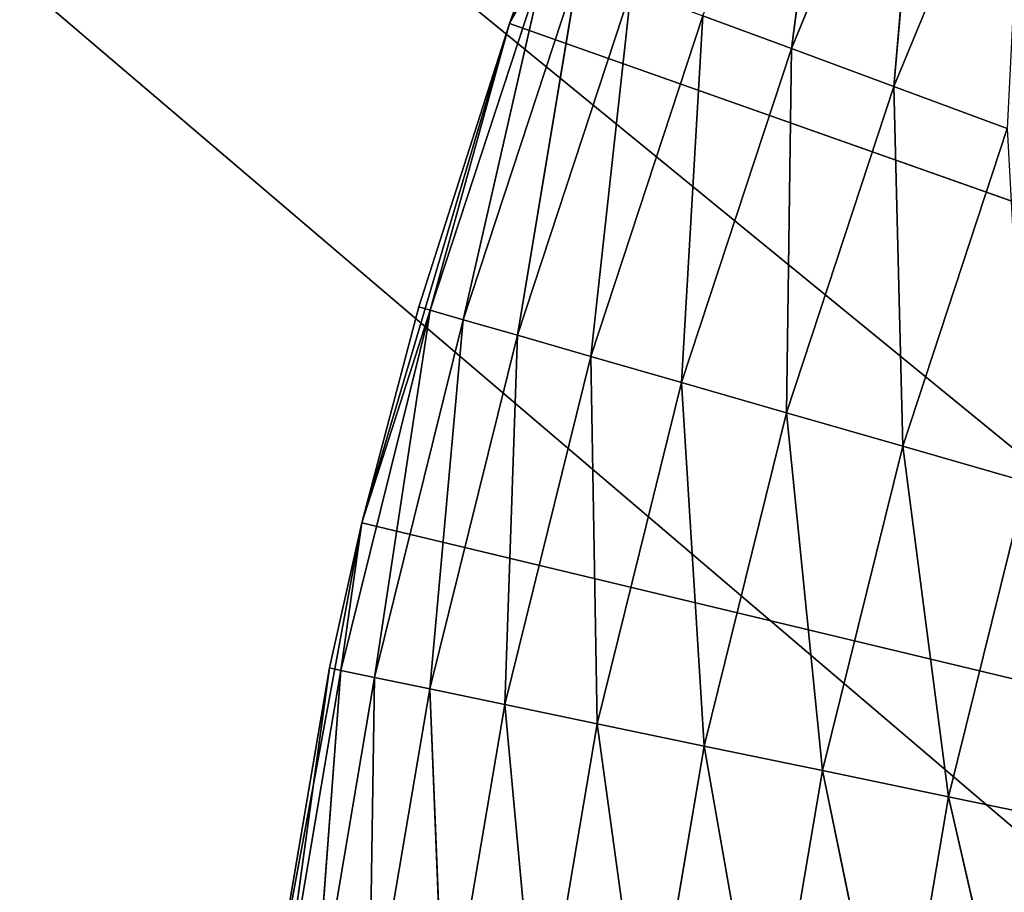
# Model space of a CAD drawing. Extents: x 0.1 to 25.1, y 0 to 8.
# Tile 47 of 256: x 1.453 to 1.582, y 2.279 to 2.393. Entities that reach past the tile are written whole.
import ezdxf

# ---------------------------------------------------------------- set-up
doc = ezdxf.new("R2010")
doc.units = 0
doc.header["$LTSCALE"] = 2.54
doc.layers.get('0').update_dxf_attribs({"color": 13, "linetype": 'CONTINUOUS'})

# ---------------------------------------------------------------- blocks, each defined once
blk = doc.blocks.new('P__KA__AZIENKOWA_DOCIA_25C')
at = {"color": 0}
for p, q in [((1.78558, 2.11488, 29.5), (0.13026, 3.52566, 29.5)), ((1.78558, 2.11488, 29.5), (0.13026, 3.52566, 29.5)), ((1.78027, 2.17566, 29.5), (0.13026, 3.52566, 29.5)), ((1.78027, 2.17566, 29.5), (0.13026, 3.52566, 29.5)), ((1.78027, 2.17566, 29.35), (0.13026, 3.52566, 29.35)), ((1.78027, 2.17566, 29.35), (0.13026, 3.52566, 29.35)), ((1.51746, 2.39239, 29.35), (1.54347, 2.45526, 29.35)), ((1.51746, 2.39239, 29.35), (1.54347, 2.45526, 29.35)), ((1.55427, 2.38912, 28.87339), (1.56063, 2.4367, 28.88572)), ((1.55427, 2.38912, 28.87339), (1.56063, 2.4367, 28.88572)), ((1.55427, 2.38912, 28.87339), (1.57183, 2.43156, 28.87339)), ((1.55427, 2.38912, 28.87339), (1.57183, 2.43156, 28.87339)), ((1.56766, 2.38416, 28.8634), (1.57183, 2.43156, 28.87339)), ((1.56766, 2.38416, 28.8634), (1.57183, 2.43156, 28.87339)), ((1.56766, 2.38416, 28.8634), (1.58481, 2.42562, 28.8634)), ((1.56766, 2.38416, 28.8634), (1.58481, 2.42562, 28.8634)), ((1.5222, 2.401, 28.93264), (1.50706, 2.35493, 28.93264)), ((1.5222, 2.401, 28.93264), (1.50706, 2.35493, 28.93264)), ((1.5222, 2.401, 28.93264), (1.51139, 2.35368, 28.9158)), ((1.5222, 2.401, 28.93264), (1.51139, 2.35368, 28.9158)), ((1.51746, 2.39239, 29.35), (1.52077, 2.40153, 28.95)), ((1.52077, 2.40153, 28.95), (1.51746, 2.39239, 28.95)), ((1.51746, 2.39239, 29.35), (1.52077, 2.40153, 28.95)), ((1.52077, 2.40153, 28.95), (1.51746, 2.39239, 28.95)), ((1.5222, 2.401, 28.93264), (1.51746, 2.39239, 28.95)), ((1.5222, 2.401, 28.93264), (1.51746, 2.39239, 28.95)), ((1.52643, 2.39943, 28.9158), (1.51139, 2.35368, 28.9158)), ((1.52643, 2.39943, 28.9158), (1.51139, 2.35368, 28.9158)), ((1.52643, 2.39943, 28.9158), (1.51847, 2.35165, 28.9)), ((1.52643, 2.39943, 28.9158), (1.51847, 2.35165, 28.9)), ((1.53334, 2.39687, 28.9), (1.51847, 2.35165, 28.9)), ((1.53334, 2.39687, 28.9), (1.51847, 2.35165, 28.9)), ((1.53334, 2.39687, 28.9), (1.52808, 2.34888, 28.88572)), ((1.53334, 2.39687, 28.9), (1.52808, 2.34888, 28.88572)), ((1.54271, 2.3934, 28.88572), (1.52808, 2.34888, 28.88572)), ((1.54271, 2.3934, 28.88572), (1.52808, 2.34888, 28.88572)), ((1.54271, 2.3934, 28.88572), (1.53993, 2.34548, 28.87339)), ((1.54271, 2.3934, 28.88572), (1.53993, 2.34548, 28.87339)), ((1.55427, 2.38912, 28.87339), (1.54271, 2.3934, 28.88572)), ((1.55427, 2.38912, 28.87339), (1.54271, 2.3934, 28.88572)), ((1.49816, 2.32715, 29.35), (1.51746, 2.39239, 29.35)), ((1.49816, 2.32715, 29.35), (1.51746, 2.39239, 29.35)), ((1.51746, 2.39239, 29.35), (1.5056, 2.35535, 28.95)), ((1.51746, 2.39239, 29.35), (1.5056, 2.35535, 28.95)), ((1.51746, 2.39239, 28.95), (1.5056, 2.35535, 28.95)), ((1.51746, 2.39239, 28.95), (1.5056, 2.35535, 28.95)), ((1.51746, 2.39239, 28.95), (1.50706, 2.35493, 28.93264)), ((1.51746, 2.39239, 28.95), (1.50706, 2.35493, 28.93264)), ((1.51746, 2.39239, 29.35), (1.51746, 2.39239, 28.95)), ((1.51746, 2.39239, 29.35), (1.51746, 2.39239, 28.95)), ((1.51746, 2.39239, 29.35), (2.13026, 2.17566, 29.35)), ((1.51746, 2.39239, 29.35), (2.13026, 2.17566, 29.35)), ((1.55427, 2.38912, 28.87339), (1.53993, 2.34548, 28.87339)), ((1.55427, 2.38912, 28.87339), (1.53993, 2.34548, 28.87339)), ((1.55427, 2.38912, 28.87339), (1.55365, 2.34153, 28.8634)), ((1.55427, 2.38912, 28.87339), (1.55365, 2.34153, 28.8634)), ((1.56766, 2.38416, 28.8634), (1.55427, 2.38912, 28.87339)), ((1.56766, 2.38416, 28.8634), (1.55427, 2.38912, 28.87339)), ((1.56766, 2.38416, 28.8634), (1.55365, 2.34153, 28.8634)), ((1.56766, 2.38416, 28.8634), (1.55365, 2.34153, 28.8634)), ((1.58247, 2.37867, 28.85603), (1.56766, 2.38416, 28.8634)), ((1.56766, 2.38416, 28.8634), (1.56883, 2.33716, 28.85603)), ((1.56766, 2.38416, 28.8634), (1.56883, 2.33716, 28.85603)), ((1.58247, 2.37867, 28.85603), (1.56766, 2.38416, 28.8634)), ((1.58247, 2.37867, 28.85603), (1.56883, 2.33716, 28.85603)), ((1.58247, 2.37867, 28.85603), (1.56883, 2.33716, 28.85603)), ((1.50706, 2.35493, 28.93264), (1.4954, 2.30786, 28.93264)), ((1.50706, 2.35493, 28.93264), (1.4954, 2.30786, 28.93264)), ((1.49816, 2.32715, 29.35), (1.5056, 2.35535, 28.95)), ((1.5056, 2.35535, 28.95), (1.49816, 2.32715, 28.95)), ((1.49816, 2.32715, 29.35), (1.5056, 2.35535, 28.95)), ((1.5056, 2.35535, 28.95), (1.49816, 2.32715, 28.95)), ((1.50706, 2.35493, 28.93264), (1.49816, 2.32715, 28.95)), ((1.50706, 2.35493, 28.93264), (1.49816, 2.32715, 28.95)), ((1.50706, 2.35493, 28.93264), (1.49982, 2.30694, 28.9158)), ((1.50706, 2.35493, 28.93264), (1.49982, 2.30694, 28.9158)), ((1.5056, 2.35535, 28.95), (1.50706, 2.35493, 28.93264)), ((1.5056, 2.35535, 28.95), (1.50706, 2.35493, 28.93264)), ((1.51139, 2.35368, 28.9158), (1.50706, 2.35493, 28.93264)), ((1.51139, 2.35368, 28.9158), (1.50706, 2.35493, 28.93264)), ((1.51139, 2.35368, 28.9158), (1.49982, 2.30694, 28.9158)), ((1.51139, 2.35368, 28.9158), (1.49982, 2.30694, 28.9158)), ((1.51139, 2.35368, 28.9158), (1.50703, 2.30544, 28.9)), ((1.51139, 2.35368, 28.9158), (1.50703, 2.30544, 28.9)), ((1.51847, 2.35165, 28.9), (1.51139, 2.35368, 28.9158)), ((1.51847, 2.35165, 28.9), (1.51139, 2.35368, 28.9158)), ((1.51847, 2.35165, 28.9), (1.50703, 2.30544, 28.9)), ((1.51847, 2.35165, 28.9), (1.50703, 2.30544, 28.9)), ((1.51847, 2.35165, 28.9), (1.51682, 2.3034, 28.88572)), ((1.51847, 2.35165, 28.9), (1.51682, 2.3034, 28.88572)), ((1.52808, 2.34888, 28.88572), (1.51847, 2.35165, 28.9)), ((1.52808, 2.34888, 28.88572), (1.51847, 2.35165, 28.9)), ((1.52808, 2.34888, 28.88572), (1.51682, 2.3034, 28.88572)), ((1.52808, 2.34888, 28.88572), (1.51682, 2.3034, 28.88572)), ((1.53993, 2.34548, 28.87339), (1.52808, 2.34888, 28.88572)), ((1.52808, 2.34888, 28.88572), (1.52889, 2.30089, 28.87339)), ((1.52808, 2.34888, 28.88572), (1.52889, 2.30089, 28.87339)), ((1.53993, 2.34548, 28.87339), (1.52808, 2.34888, 28.88572)), ((1.53993, 2.34548, 28.87339), (1.52889, 2.30089, 28.87339)), ((1.53993, 2.34548, 28.87339), (1.52889, 2.30089, 28.87339)), ((1.55365, 2.34153, 28.8634), (1.53993, 2.34548, 28.87339)), ((1.53993, 2.34548, 28.87339), (1.54287, 2.29797, 28.8634)), ((1.53993, 2.34548, 28.87339), (1.54287, 2.29797, 28.8634)), ((1.55365, 2.34153, 28.8634), (1.53993, 2.34548, 28.87339)), ((1.55365, 2.34153, 28.8634), (1.54287, 2.29797, 28.8634)), ((1.55365, 2.34153, 28.8634), (1.54287, 2.29797, 28.8634)), ((1.56883, 2.33716, 28.85603), (1.55365, 2.34153, 28.8634)), ((1.55365, 2.34153, 28.8634), (1.55833, 2.29475, 28.85603)), ((1.55365, 2.34153, 28.8634), (1.55833, 2.29475, 28.85603)), ((1.56883, 2.33716, 28.85603), (1.55365, 2.34153, 28.8634)), ((1.56883, 2.33716, 28.85603), (1.55833, 2.29475, 28.85603)), ((1.56883, 2.33716, 28.85603), (1.55833, 2.29475, 28.85603)), ((1.58501, 2.33251, 28.85152), (1.56883, 2.33716, 28.85603)), ((1.56883, 2.33716, 28.85603), (1.57481, 2.29132, 28.85152)), ((1.56883, 2.33716, 28.85603), (1.57481, 2.29132, 28.85152)), ((1.58501, 2.33251, 28.85152), (1.56883, 2.33716, 28.85603)), ((1.58501, 2.33251, 28.85152), (1.57481, 2.29132, 28.85152)), ((1.58501, 2.33251, 28.85152), (1.57481, 2.29132, 28.85152)), ((1.48579, 2.26024, 29.35), (1.49816, 2.32715, 29.35)), ((1.48579, 2.26024, 29.35), (1.49816, 2.32715, 29.35)), ((1.49816, 2.32715, 29.35), (1.49392, 2.30817, 28.95)), ((1.49816, 2.32715, 29.35), (1.49392, 2.30817, 28.95)), ((1.49816, 2.32715, 28.95), (1.49392, 2.30817, 28.95)), ((1.49816, 2.32715, 28.95), (1.49392, 2.30817, 28.95)), ((1.49816, 2.32715, 28.95), (1.4954, 2.30786, 28.93264)), ((1.49816, 2.32715, 28.95), (1.4954, 2.30786, 28.93264)), ((1.49816, 2.32715, 29.35), (1.49816, 2.32715, 28.95)), ((1.49816, 2.32715, 29.35), (1.49816, 2.32715, 28.95)), ((1.49816, 2.32715, 29.35), (2.13026, 2.17566, 29.35)), ((1.49816, 2.32715, 29.35), (2.13026, 2.17566, 29.35)), ((1.48579, 2.26024, 29.35), (1.49392, 2.30817, 28.95)), ((1.49392, 2.30817, 28.95), (1.48579, 2.26024, 28.95)), ((1.48579, 2.26024, 29.35), (1.49392, 2.30817, 28.95)), ((1.49392, 2.30817, 28.95), (1.48579, 2.26024, 28.95)), ((1.4873, 2.26004, 28.93264), (1.49392, 2.30817, 28.95)), ((1.4873, 2.26004, 28.93264), (1.49392, 2.30817, 28.95)), ((1.4954, 2.30786, 28.93264), (1.49392, 2.30817, 28.95)), ((1.4954, 2.30786, 28.93264), (1.49392, 2.30817, 28.95)), ((1.4873, 2.26004, 28.93264), (1.4954, 2.30786, 28.93264)), ((1.4873, 2.26004, 28.93264), (1.4954, 2.30786, 28.93264)), ((1.49177, 2.25946, 28.9158), (1.4954, 2.30786, 28.93264)), ((1.49177, 2.25946, 28.9158), (1.4954, 2.30786, 28.93264)), ((1.49177, 2.25946, 28.9158), (1.49982, 2.30694, 28.9158)), ((1.49177, 2.25946, 28.9158), (1.49982, 2.30694, 28.9158)), ((1.49982, 2.30694, 28.9158), (1.4954, 2.30786, 28.93264)), ((1.49982, 2.30694, 28.9158), (1.4954, 2.30786, 28.93264)), ((1.49908, 2.2585, 28.9), (1.49982, 2.30694, 28.9158)), ((1.49908, 2.2585, 28.9), (1.49982, 2.30694, 28.9158)), ((1.50703, 2.30544, 28.9), (1.49982, 2.30694, 28.9158)), ((1.50703, 2.30544, 28.9), (1.49982, 2.30694, 28.9158)), ((1.49908, 2.2585, 28.9), (1.50703, 2.30544, 28.9)), ((1.49908, 2.2585, 28.9), (1.50703, 2.30544, 28.9)), ((1.51682, 2.3034, 28.88572), (1.50703, 2.30544, 28.9)), ((1.50899, 2.2572, 28.88572), (1.50703, 2.30544, 28.9)), ((1.51682, 2.3034, 28.88572), (1.50703, 2.30544, 28.9)), ((1.50899, 2.2572, 28.88572), (1.50703, 2.30544, 28.9)), ((1.50899, 2.2572, 28.88572), (1.51682, 2.3034, 28.88572)), ((1.50899, 2.2572, 28.88572), (1.51682, 2.3034, 28.88572)), ((1.52889, 2.30089, 28.87339), (1.51682, 2.3034, 28.88572)), ((1.52121, 2.25559, 28.87339), (1.51682, 2.3034, 28.88572)), ((1.52889, 2.30089, 28.87339), (1.51682, 2.3034, 28.88572)), ((1.52121, 2.25559, 28.87339), (1.51682, 2.3034, 28.88572)), ((1.52121, 2.25559, 28.87339), (1.52889, 2.30089, 28.87339)), ((1.52121, 2.25559, 28.87339), (1.52889, 2.30089, 28.87339)), ((1.54287, 2.29797, 28.8634), (1.52889, 2.30089, 28.87339)), ((1.53537, 2.25374, 28.8634), (1.52889, 2.30089, 28.87339)), ((1.54287, 2.29797, 28.8634), (1.52889, 2.30089, 28.87339)), ((1.53537, 2.25374, 28.8634), (1.52889, 2.30089, 28.87339)), ((1.53537, 2.25374, 28.8634), (1.54287, 2.29797, 28.8634)), ((1.53537, 2.25374, 28.8634), (1.54287, 2.29797, 28.8634)), ((1.55833, 2.29475, 28.85603), (1.54287, 2.29797, 28.8634)), ((1.55103, 2.25168, 28.85603), (1.54287, 2.29797, 28.8634)), ((1.55833, 2.29475, 28.85603), (1.54287, 2.29797, 28.8634)), ((1.55103, 2.25168, 28.85603), (1.54287, 2.29797, 28.8634)), ((1.55103, 2.25168, 28.85603), (1.55833, 2.29475, 28.85603)), ((1.55103, 2.25168, 28.85603), (1.55833, 2.29475, 28.85603)), ((1.57481, 2.29132, 28.85152), (1.55833, 2.29475, 28.85603)), ((1.56772, 2.24949, 28.85152), (1.55833, 2.29475, 28.85603)), ((1.57481, 2.29132, 28.85152), (1.55833, 2.29475, 28.85603)), ((1.56772, 2.24949, 28.85152), (1.55833, 2.29475, 28.85603)), ((1.56772, 2.24949, 28.85152), (1.57481, 2.29132, 28.85152)), ((1.56772, 2.24949, 28.85152), (1.57481, 2.29132, 28.85152)), ((1.59182, 2.28778, 28.85), (1.57481, 2.29132, 28.85152)), ((1.58494, 2.24723, 28.85), (1.57481, 2.29132, 28.85152)), ((1.59182, 2.28778, 28.85), (1.57481, 2.29132, 28.85152)), ((1.58494, 2.24723, 28.85), (1.57481, 2.29132, 28.85152))]:
    blk.add_line(p, q, dxfattribs=at)
mesh = blk.add_polyface(dxfattribs=at)
corners = [(25.13026, 0.32566, 20.5), (0.13026, 0.32566, 20.5), (0.63026, 8.02566, 20.5)]
mesh.append_faces([[corners[k] for k in face] for face in [(0, 1, 2)]], dxfattribs={"color": 0})
mesh = blk.add_polyface(dxfattribs=at)
corners = [(24.63026, 8.02566, 20.65), (0.63026, 8.02566, 20.65), (0.13026, 0.32566, 20.65)]
mesh.append_faces([[corners[k] for k in face] for face in [(0, 1, 2)]], dxfattribs={"color": 0})
mesh = blk.add_polyface(dxfattribs=at)
corners = [(25.13026, 0.32566, 20.65), (24.63026, 8.02566, 20.65), (0.13026, 0.32566, 20.65)]
mesh.append_faces([[corners[k] for k in face] for face in [(0, 1, 2)]], dxfattribs={"color": 0})
mesh = blk.add_polyface(dxfattribs=at)
corners = [(25.13026, 0.32566, 20.5), (0.63026, 8.02566, 20.5), (24.63026, 8.02566, 20.5)]
mesh.append_faces([[corners[k] for k in face] for face in [(0, 1, 2)]], dxfattribs={"color": 0})
mesh = blk.add_polyface(dxfattribs=at)
corners = [(22.86215, 2.40063, 29.5), (0.63026, 4.02566, 29.5), (22.82716, 2.35066, 29.5)]
mesh.append_faces([[corners[k] for k in face] for face in [(0, 1, 2)]], dxfattribs={"color": 0})
mesh = blk.add_polyface(dxfattribs=at)
corners = [(22.82716, 2.35066, 29.5), (0.63026, 4.02566, 29.5), (22.80137, 2.29536, 29.5)]
mesh.append_faces([[corners[k] for k in face] for face in [(0, 1, 2)]], dxfattribs={"color": 0})
mesh = blk.add_polyface(dxfattribs=at)
corners = [(22.80137, 2.29536, 29.5), (0.63026, 4.02566, 29.5), (2.24997, 2.50455, 29.5)]
mesh.append_faces([[corners[k] for k in face] for face in [(0, 1, 2)]], dxfattribs={"color": 0})
mesh = blk.add_polyface(dxfattribs=at)
corners = [(22.82716, 2.35066, 29.35), (22.80137, 2.29536, 29.35), (0.63026, 4.02566, 29.35)]
mesh.append_faces([[corners[k] for k in face] for face in [(0, 1, 2)]], dxfattribs={"color": 0})
mesh = blk.add_polyface(dxfattribs=at)
corners = [(22.86215, 2.40063, 29.35), (22.82716, 2.35066, 29.35), (0.63026, 4.02566, 29.35)]
mesh.append_faces([[corners[k] for k in face] for face in [(0, 1, 2)]], dxfattribs={"color": 0})
mesh = blk.add_polyface(dxfattribs=at)
corners = [(22.80137, 2.29536, 29.35), (2.35524, 2.44377, 29.35), (0.63026, 4.02566, 29.35)]
mesh.append_faces([[corners[k] for k in face] for face in [(0, 1, 2)]], dxfattribs={"color": 0})
mesh = blk.add_polyface(dxfattribs=at)
corners = [(1.82716, 2.35066, 29.5), (0.13786, 3.61248, 29.5), (0.13026, 3.52566, 29.5)]
mesh.append_faces([[corners[k] for k in face] for face in [(0, 1, 2)]], dxfattribs={"color": 0})
mesh = blk.add_polyface(dxfattribs=at)
corners = [(1.86215, 2.40063, 29.5), (0.13786, 3.61248, 29.5), (1.82716, 2.35066, 29.5)]
mesh.append_faces([[corners[k] for k in face] for face in [(0, 1, 2)]], dxfattribs={"color": 0})
mesh = blk.add_polyface(dxfattribs=at)
corners = [(1.78558, 2.11488, 29.5), (0.13026, 3.52566, 29.5), (0.13026, 0.32566, 29.5)]
mesh.append_faces([[corners[k] for k in face] for face in [(0, 1, 2)]], dxfattribs={"color": 0})
mesh = blk.add_polyface(dxfattribs=at)
corners = [(1.78558, 2.11488, 29.5), (1.78027, 2.17566, 29.5), (0.13026, 3.52566, 29.5)]
mesh.append_faces([[corners[k] for k in face] for face in [(0, 1, 2)]], dxfattribs={"color": 0})
mesh = blk.add_polyface(dxfattribs=at)
corners = [(1.78558, 2.23643, 29.5), (0.13026, 3.52566, 29.5), (1.78027, 2.17566, 29.5)]
mesh.append_faces([[corners[k] for k in face] for face in [(0, 1, 2)]], dxfattribs={"color": 0})
mesh = blk.add_polyface(dxfattribs=at)
corners = [(1.80137, 2.29536, 29.5), (0.13026, 3.52566, 29.5), (1.78558, 2.23643, 29.5)]
mesh.append_faces([[corners[k] for k in face] for face in [(0, 1, 2)]], dxfattribs={"color": 0})
mesh = blk.add_polyface(dxfattribs=at)
corners = [(1.82716, 2.35066, 29.5), (0.13026, 3.52566, 29.5), (1.80137, 2.29536, 29.5)]
mesh.append_faces([[corners[k] for k in face] for face in [(0, 1, 2)]], dxfattribs={"color": 0})
mesh = blk.add_polyface(dxfattribs=at)
corners = [(1.82716, 2.35066, 29.35), (1.80137, 2.29536, 29.35), (0.13026, 3.52566, 29.35)]
mesh.append_faces([[corners[k] for k in face] for face in [(0, 1, 2)]], dxfattribs={"color": 0})
mesh = blk.add_polyface(dxfattribs=at)
corners = [(1.80137, 2.29536, 29.35), (1.78558, 2.23643, 29.35), (0.13026, 3.52566, 29.35)]
mesh.append_faces([[corners[k] for k in face] for face in [(0, 1, 2)]], dxfattribs={"color": 0})
mesh = blk.add_polyface(dxfattribs=at)
corners = [(1.78558, 2.23643, 29.35), (1.78027, 2.17566, 29.35), (0.13026, 3.52566, 29.35)]
mesh.append_faces([[corners[k] for k in face] for face in [(0, 1, 2)]], dxfattribs={"color": 0})
mesh = blk.add_polyface(dxfattribs=at)
corners = [(1.78027, 2.17566, 29.35), (0.13026, 0.32566, 29.35), (0.13026, 3.52566, 29.35)]
mesh.append_faces([[corners[k] for k in face] for face in [(0, 1, 2)]], dxfattribs={"color": 0})
mesh = blk.add_polyface(dxfattribs=at)
corners = [(1.86215, 2.40063, 29.35), (1.82716, 2.35066, 29.35), (0.13026, 3.52566, 29.35)]
mesh.append_faces([[corners[k] for k in face] for face in [(0, 1, 2)]], dxfattribs={"color": 0})
mesh = blk.add_polyface(dxfattribs=at)
corners = [(2.13026, 2.17566, 29.35), (1.61443, 2.57115, 29.35), (1.57591, 2.51506, 29.35)]
mesh.append_faces([[corners[k] for k in face] for face in [(0, 1, 2)]], dxfattribs={"color": 0})
mesh = blk.add_polyface(dxfattribs=at)
corners = [(2.13026, 2.17566, 29.35), (1.57591, 2.51506, 29.35), (1.54347, 2.45526, 29.35)]
mesh.append_faces([[corners[k] for k in face] for face in [(0, 1, 2)]], dxfattribs={"color": 0})
mesh = blk.add_polyface(dxfattribs=at)
corners = [(1.54347, 2.45526, 29.35), (1.52077, 2.40153, 28.95), (1.51746, 2.39239, 29.35)]
mesh.append_faces([[corners[k] for k in face] for face in [(0, 1, 2)]], dxfattribs={"color": 0})
mesh = blk.add_polyface(dxfattribs=at)
corners = [(2.13026, 2.17566, 29.35), (1.54347, 2.45526, 29.35), (1.51746, 2.39239, 29.35)]
mesh.append_faces([[corners[k] for k in face] for face in [(0, 1, 2)]], dxfattribs={"color": 0})
mesh = blk.add_polyface(dxfattribs=at)
corners = [(1.56063, 2.4367, 28.88572), (1.55427, 2.38912, 28.87339), (1.54271, 2.3934, 28.88572)]
mesh.append_faces([[corners[k] for k in face] for face in [(0, 1, 2)]], dxfattribs={"color": 0})
mesh = blk.add_polyface(dxfattribs=at)
corners = [(1.57183, 2.43156, 28.87339), (1.55427, 2.38912, 28.87339), (1.56063, 2.4367, 28.88572)]
mesh.append_faces([[corners[k] for k in face] for face in [(0, 1, 2)]], dxfattribs={"color": 0})
mesh = blk.add_polyface(dxfattribs=at)
corners = [(1.57183, 2.43156, 28.87339), (1.56766, 2.38416, 28.8634), (1.55427, 2.38912, 28.87339)]
mesh.append_faces([[corners[k] for k in face] for face in [(0, 1, 2)]], dxfattribs={"color": 0})
mesh = blk.add_polyface(dxfattribs=at)
corners = [(1.58481, 2.42562, 28.8634), (1.56766, 2.38416, 28.8634), (1.57183, 2.43156, 28.87339)]
mesh.append_faces([[corners[k] for k in face] for face in [(0, 1, 2)]], dxfattribs={"color": 0})
mesh = blk.add_polyface(dxfattribs=at)
corners = [(1.58481, 2.42562, 28.8634), (1.58247, 2.37867, 28.85603), (1.56766, 2.38416, 28.8634)]
mesh.append_faces([[corners[k] for k in face] for face in [(0, 1, 2)]], dxfattribs={"color": 0})
mesh = blk.add_polyface(dxfattribs=at)
corners = [(1.5222, 2.401, 28.93264), (1.50706, 2.35493, 28.93264), (1.51746, 2.39239, 28.95)]
mesh.append_faces([[corners[k] for k in face] for face in [(0, 1, 2)]], dxfattribs={"color": 0})
mesh = blk.add_polyface(dxfattribs=at)
corners = [(1.5222, 2.401, 28.93264), (1.51139, 2.35368, 28.9158), (1.50706, 2.35493, 28.93264)]
mesh.append_faces([[corners[k] for k in face] for face in [(0, 1, 2)]], dxfattribs={"color": 0})
mesh = blk.add_polyface(dxfattribs=at)
corners = [(1.5222, 2.401, 28.93264), (1.52643, 2.39943, 28.9158), (1.51139, 2.35368, 28.9158)]
mesh.append_faces([[corners[k] for k in face] for face in [(0, 1, 2)]], dxfattribs={"color": 0})
mesh = blk.add_polyface(dxfattribs=at)
corners = [(1.52077, 2.40153, 28.95), (1.51746, 2.39239, 28.95), (1.51746, 2.39239, 29.35)]
mesh.append_faces([[corners[k] for k in face] for face in [(0, 1, 2)]], dxfattribs={"color": 0})
mesh = blk.add_polyface(dxfattribs=at)
corners = [(1.52077, 2.40153, 28.95), (1.5222, 2.401, 28.93264), (1.51746, 2.39239, 28.95)]
mesh.append_faces([[corners[k] for k in face] for face in [(0, 1, 2)]], dxfattribs={"color": 0})
mesh = blk.add_polyface(dxfattribs=at)
corners = [(1.52643, 2.39943, 28.9158), (1.51847, 2.35165, 28.9), (1.51139, 2.35368, 28.9158)]
mesh.append_faces([[corners[k] for k in face] for face in [(0, 1, 2)]], dxfattribs={"color": 0})
mesh = blk.add_polyface(dxfattribs=at)
corners = [(1.52643, 2.39943, 28.9158), (1.53334, 2.39687, 28.9), (1.51847, 2.35165, 28.9)]
mesh.append_faces([[corners[k] for k in face] for face in [(0, 1, 2)]], dxfattribs={"color": 0})
mesh = blk.add_polyface(dxfattribs=at)
corners = [(1.53334, 2.39687, 28.9), (1.52808, 2.34888, 28.88572), (1.51847, 2.35165, 28.9)]
mesh.append_faces([[corners[k] for k in face] for face in [(0, 1, 2)]], dxfattribs={"color": 0})
mesh = blk.add_polyface(dxfattribs=at)
corners = [(1.53334, 2.39687, 28.9), (1.54271, 2.3934, 28.88572), (1.52808, 2.34888, 28.88572)]
mesh.append_faces([[corners[k] for k in face] for face in [(0, 1, 2)]], dxfattribs={"color": 0})
mesh = blk.add_polyface(dxfattribs=at)
corners = [(1.54271, 2.3934, 28.88572), (1.53993, 2.34548, 28.87339), (1.52808, 2.34888, 28.88572)]
mesh.append_faces([[corners[k] for k in face] for face in [(0, 1, 2)]], dxfattribs={"color": 0})
mesh = blk.add_polyface(dxfattribs=at)
corners = [(1.55427, 2.38912, 28.87339), (1.53993, 2.34548, 28.87339), (1.54271, 2.3934, 28.88572)]
mesh.append_faces([[corners[k] for k in face] for face in [(0, 1, 2)]], dxfattribs={"color": 0})
mesh = blk.add_polyface(dxfattribs=at)
corners = [(1.51746, 2.39239, 29.35), (1.5056, 2.35535, 28.95), (1.49816, 2.32715, 29.35)]
mesh.append_faces([[corners[k] for k in face] for face in [(0, 1, 2)]], dxfattribs={"color": 0})
mesh = blk.add_polyface(dxfattribs=at)
corners = [(2.13026, 2.17566, 29.35), (1.51746, 2.39239, 29.35), (1.49816, 2.32715, 29.35)]
mesh.append_faces([[corners[k] for k in face] for face in [(0, 1, 2)]], dxfattribs={"color": 0})
mesh = blk.add_polyface(dxfattribs=at)
corners = [(1.51746, 2.39239, 28.95), (1.5056, 2.35535, 28.95), (1.51746, 2.39239, 29.35)]
mesh.append_faces([[corners[k] for k in face] for face in [(0, 1, 2)]], dxfattribs={"color": 0})
mesh = blk.add_polyface(dxfattribs=at)
corners = [(1.51746, 2.39239, 28.95), (1.50706, 2.35493, 28.93264), (1.5056, 2.35535, 28.95)]
mesh.append_faces([[corners[k] for k in face] for face in [(0, 1, 2)]], dxfattribs={"color": 0})
mesh = blk.add_polyface(dxfattribs=at)
corners = [(1.55427, 2.38912, 28.87339), (1.55365, 2.34153, 28.8634), (1.53993, 2.34548, 28.87339)]
mesh.append_faces([[corners[k] for k in face] for face in [(0, 1, 2)]], dxfattribs={"color": 0})
mesh = blk.add_polyface(dxfattribs=at)
corners = [(1.56766, 2.38416, 28.8634), (1.55365, 2.34153, 28.8634), (1.55427, 2.38912, 28.87339)]
mesh.append_faces([[corners[k] for k in face] for face in [(0, 1, 2)]], dxfattribs={"color": 0})
mesh = blk.add_polyface(dxfattribs=at)
corners = [(1.56883, 2.33716, 28.85603), (1.55365, 2.34153, 28.8634), (1.56766, 2.38416, 28.8634)]
mesh.append_faces([[corners[k] for k in face] for face in [(0, 1, 2)]], dxfattribs={"color": 0})
mesh = blk.add_polyface(dxfattribs=at)
corners = [(1.58247, 2.37867, 28.85603), (1.56883, 2.33716, 28.85603), (1.56766, 2.38416, 28.8634)]
mesh.append_faces([[corners[k] for k in face] for face in [(0, 1, 2)]], dxfattribs={"color": 0})
mesh = blk.add_polyface(dxfattribs=at)
corners = [(1.58501, 2.33251, 28.85152), (1.56883, 2.33716, 28.85603), (1.58247, 2.37867, 28.85603)]
mesh.append_faces([[corners[k] for k in face] for face in [(0, 1, 2)]], dxfattribs={"color": 0})
mesh = blk.add_polyface(dxfattribs=at)
corners = [(1.50706, 2.35493, 28.93264), (1.4954, 2.30786, 28.93264), (1.49816, 2.32715, 28.95)]
mesh.append_faces([[corners[k] for k in face] for face in [(0, 1, 2)]], dxfattribs={"color": 0})
mesh = blk.add_polyface(dxfattribs=at)
corners = [(1.50706, 2.35493, 28.93264), (1.49982, 2.30694, 28.9158), (1.4954, 2.30786, 28.93264)]
mesh.append_faces([[corners[k] for k in face] for face in [(0, 1, 2)]], dxfattribs={"color": 0})
mesh = blk.add_polyface(dxfattribs=at)
corners = [(1.5056, 2.35535, 28.95), (1.49816, 2.32715, 28.95), (1.49816, 2.32715, 29.35)]
mesh.append_faces([[corners[k] for k in face] for face in [(0, 1, 2)]], dxfattribs={"color": 0})
mesh = blk.add_polyface(dxfattribs=at)
corners = [(1.5056, 2.35535, 28.95), (1.50706, 2.35493, 28.93264), (1.49816, 2.32715, 28.95)]
mesh.append_faces([[corners[k] for k in face] for face in [(0, 1, 2)]], dxfattribs={"color": 0})
mesh = blk.add_polyface(dxfattribs=at)
corners = [(1.50706, 2.35493, 28.93264), (1.51139, 2.35368, 28.9158), (1.49982, 2.30694, 28.9158)]
mesh.append_faces([[corners[k] for k in face] for face in [(0, 1, 2)]], dxfattribs={"color": 0})
mesh = blk.add_polyface(dxfattribs=at)
corners = [(1.51139, 2.35368, 28.9158), (1.50703, 2.30544, 28.9), (1.49982, 2.30694, 28.9158)]
mesh.append_faces([[corners[k] for k in face] for face in [(0, 1, 2)]], dxfattribs={"color": 0})
mesh = blk.add_polyface(dxfattribs=at)
corners = [(1.51139, 2.35368, 28.9158), (1.51847, 2.35165, 28.9), (1.50703, 2.30544, 28.9)]
mesh.append_faces([[corners[k] for k in face] for face in [(0, 1, 2)]], dxfattribs={"color": 0})
mesh = blk.add_polyface(dxfattribs=at)
corners = [(1.51847, 2.35165, 28.9), (1.51682, 2.3034, 28.88572), (1.50703, 2.30544, 28.9)]
mesh.append_faces([[corners[k] for k in face] for face in [(0, 1, 2)]], dxfattribs={"color": 0})
mesh = blk.add_polyface(dxfattribs=at)
corners = [(1.51847, 2.35165, 28.9), (1.52808, 2.34888, 28.88572), (1.51682, 2.3034, 28.88572)]
mesh.append_faces([[corners[k] for k in face] for face in [(0, 1, 2)]], dxfattribs={"color": 0})
mesh = blk.add_polyface(dxfattribs=at)
corners = [(1.52889, 2.30089, 28.87339), (1.51682, 2.3034, 28.88572), (1.52808, 2.34888, 28.88572)]
mesh.append_faces([[corners[k] for k in face] for face in [(0, 1, 2)]], dxfattribs={"color": 0})
mesh = blk.add_polyface(dxfattribs=at)
corners = [(1.53993, 2.34548, 28.87339), (1.52889, 2.30089, 28.87339), (1.52808, 2.34888, 28.88572)]
mesh.append_faces([[corners[k] for k in face] for face in [(0, 1, 2)]], dxfattribs={"color": 0})
mesh = blk.add_polyface(dxfattribs=at)
corners = [(1.54287, 2.29797, 28.8634), (1.52889, 2.30089, 28.87339), (1.53993, 2.34548, 28.87339)]
mesh.append_faces([[corners[k] for k in face] for face in [(0, 1, 2)]], dxfattribs={"color": 0})
mesh = blk.add_polyface(dxfattribs=at)
corners = [(1.55365, 2.34153, 28.8634), (1.54287, 2.29797, 28.8634), (1.53993, 2.34548, 28.87339)]
mesh.append_faces([[corners[k] for k in face] for face in [(0, 1, 2)]], dxfattribs={"color": 0})
mesh = blk.add_polyface(dxfattribs=at)
corners = [(1.55833, 2.29475, 28.85603), (1.54287, 2.29797, 28.8634), (1.55365, 2.34153, 28.8634)]
mesh.append_faces([[corners[k] for k in face] for face in [(0, 1, 2)]], dxfattribs={"color": 0})
mesh = blk.add_polyface(dxfattribs=at)
corners = [(1.56883, 2.33716, 28.85603), (1.55833, 2.29475, 28.85603), (1.55365, 2.34153, 28.8634)]
mesh.append_faces([[corners[k] for k in face] for face in [(0, 1, 2)]], dxfattribs={"color": 0})
mesh = blk.add_polyface(dxfattribs=at)
corners = [(1.57481, 2.29132, 28.85152), (1.55833, 2.29475, 28.85603), (1.56883, 2.33716, 28.85603)]
mesh.append_faces([[corners[k] for k in face] for face in [(0, 1, 2)]], dxfattribs={"color": 0})
mesh = blk.add_polyface(dxfattribs=at)
corners = [(1.58501, 2.33251, 28.85152), (1.57481, 2.29132, 28.85152), (1.56883, 2.33716, 28.85603)]
mesh.append_faces([[corners[k] for k in face] for face in [(0, 1, 2)]], dxfattribs={"color": 0})
mesh = blk.add_polyface(dxfattribs=at)
corners = [(1.59182, 2.28778, 28.85), (1.57481, 2.29132, 28.85152), (1.58501, 2.33251, 28.85152)]
mesh.append_faces([[corners[k] for k in face] for face in [(0, 1, 2)]], dxfattribs={"color": 0})
mesh = blk.add_polyface(dxfattribs=at)
corners = [(1.49816, 2.32715, 29.35), (1.49392, 2.30817, 28.95), (1.48579, 2.26024, 29.35)]
mesh.append_faces([[corners[k] for k in face] for face in [(0, 1, 2)]], dxfattribs={"color": 0})
mesh = blk.add_polyface(dxfattribs=at)
corners = [(2.13026, 2.17566, 29.35), (1.49816, 2.32715, 29.35), (1.48579, 2.26024, 29.35)]
mesh.append_faces([[corners[k] for k in face] for face in [(0, 1, 2)]], dxfattribs={"color": 0})
mesh = blk.add_polyface(dxfattribs=at)
corners = [(1.49816, 2.32715, 28.95), (1.49392, 2.30817, 28.95), (1.49816, 2.32715, 29.35)]
mesh.append_faces([[corners[k] for k in face] for face in [(0, 1, 2)]], dxfattribs={"color": 0})
mesh = blk.add_polyface(dxfattribs=at)
corners = [(1.49816, 2.32715, 28.95), (1.4954, 2.30786, 28.93264), (1.49392, 2.30817, 28.95)]
mesh.append_faces([[corners[k] for k in face] for face in [(0, 1, 2)]], dxfattribs={"color": 0})
mesh = blk.add_polyface(dxfattribs=at)
corners = [(1.49392, 2.30817, 28.95), (1.48579, 2.26024, 28.95), (1.48579, 2.26024, 29.35)]
mesh.append_faces([[corners[k] for k in face] for face in [(0, 1, 2)]], dxfattribs={"color": 0})
mesh = blk.add_polyface(dxfattribs=at)
corners = [(1.49392, 2.30817, 28.95), (1.4873, 2.26004, 28.93264), (1.48579, 2.26024, 28.95)]
mesh.append_faces([[corners[k] for k in face] for face in [(0, 1, 2)]], dxfattribs={"color": 0})
mesh = blk.add_polyface(dxfattribs=at)
corners = [(1.49392, 2.30817, 28.95), (1.4954, 2.30786, 28.93264), (1.4873, 2.26004, 28.93264)]
mesh.append_faces([[corners[k] for k in face] for face in [(0, 1, 2)]], dxfattribs={"color": 0})
mesh = blk.add_polyface(dxfattribs=at)
corners = [(1.4954, 2.30786, 28.93264), (1.49177, 2.25946, 28.9158), (1.4873, 2.26004, 28.93264)]
mesh.append_faces([[corners[k] for k in face] for face in [(0, 1, 2)]], dxfattribs={"color": 0})
mesh = blk.add_polyface(dxfattribs=at)
corners = [(1.4954, 2.30786, 28.93264), (1.49982, 2.30694, 28.9158), (1.49177, 2.25946, 28.9158)]
mesh.append_faces([[corners[k] for k in face] for face in [(0, 1, 2)]], dxfattribs={"color": 0})
mesh = blk.add_polyface(dxfattribs=at)
corners = [(1.49982, 2.30694, 28.9158), (1.49908, 2.2585, 28.9), (1.49177, 2.25946, 28.9158)]
mesh.append_faces([[corners[k] for k in face] for face in [(0, 1, 2)]], dxfattribs={"color": 0})
mesh = blk.add_polyface(dxfattribs=at)
corners = [(1.49982, 2.30694, 28.9158), (1.50703, 2.30544, 28.9), (1.49908, 2.2585, 28.9)]
mesh.append_faces([[corners[k] for k in face] for face in [(0, 1, 2)]], dxfattribs={"color": 0})
mesh = blk.add_polyface(dxfattribs=at)
corners = [(1.50703, 2.30544, 28.9), (1.50899, 2.2572, 28.88572), (1.49908, 2.2585, 28.9)]
mesh.append_faces([[corners[k] for k in face] for face in [(0, 1, 2)]], dxfattribs={"color": 0})
mesh = blk.add_polyface(dxfattribs=at)
corners = [(1.50703, 2.30544, 28.9), (1.51682, 2.3034, 28.88572), (1.50899, 2.2572, 28.88572)]
mesh.append_faces([[corners[k] for k in face] for face in [(0, 1, 2)]], dxfattribs={"color": 0})
mesh = blk.add_polyface(dxfattribs=at)
corners = [(1.52121, 2.25559, 28.87339), (1.50899, 2.2572, 28.88572), (1.51682, 2.3034, 28.88572)]
mesh.append_faces([[corners[k] for k in face] for face in [(0, 1, 2)]], dxfattribs={"color": 0})
mesh = blk.add_polyface(dxfattribs=at)
corners = [(1.52889, 2.30089, 28.87339), (1.52121, 2.25559, 28.87339), (1.51682, 2.3034, 28.88572)]
mesh.append_faces([[corners[k] for k in face] for face in [(0, 1, 2)]], dxfattribs={"color": 0})
mesh = blk.add_polyface(dxfattribs=at)
corners = [(1.53537, 2.25374, 28.8634), (1.52121, 2.25559, 28.87339), (1.52889, 2.30089, 28.87339)]
mesh.append_faces([[corners[k] for k in face] for face in [(0, 1, 2)]], dxfattribs={"color": 0})
mesh = blk.add_polyface(dxfattribs=at)
corners = [(1.54287, 2.29797, 28.8634), (1.53537, 2.25374, 28.8634), (1.52889, 2.30089, 28.87339)]
mesh.append_faces([[corners[k] for k in face] for face in [(0, 1, 2)]], dxfattribs={"color": 0})
mesh = blk.add_polyface(dxfattribs=at)
corners = [(1.55103, 2.25168, 28.85603), (1.53537, 2.25374, 28.8634), (1.54287, 2.29797, 28.8634)]
mesh.append_faces([[corners[k] for k in face] for face in [(0, 1, 2)]], dxfattribs={"color": 0})
mesh = blk.add_polyface(dxfattribs=at)
corners = [(1.55833, 2.29475, 28.85603), (1.55103, 2.25168, 28.85603), (1.54287, 2.29797, 28.8634)]
mesh.append_faces([[corners[k] for k in face] for face in [(0, 1, 2)]], dxfattribs={"color": 0})
mesh = blk.add_polyface(dxfattribs=at)
corners = [(1.56772, 2.24949, 28.85152), (1.55103, 2.25168, 28.85603), (1.55833, 2.29475, 28.85603)]
mesh.append_faces([[corners[k] for k in face] for face in [(0, 1, 2)]], dxfattribs={"color": 0})
mesh = blk.add_polyface(dxfattribs=at)
corners = [(1.57481, 2.29132, 28.85152), (1.56772, 2.24949, 28.85152), (1.55833, 2.29475, 28.85603)]
mesh.append_faces([[corners[k] for k in face] for face in [(0, 1, 2)]], dxfattribs={"color": 0})
mesh = blk.add_polyface(dxfattribs=at)
corners = [(1.58494, 2.24723, 28.85), (1.56772, 2.24949, 28.85152), (1.57481, 2.29132, 28.85152)]
mesh.append_faces([[corners[k] for k in face] for face in [(0, 1, 2)]], dxfattribs={"color": 0})
mesh = blk.add_polyface(dxfattribs=at)
corners = [(1.59182, 2.28778, 28.85), (1.58494, 2.24723, 28.85), (1.57481, 2.29132, 28.85152)]
mesh.append_faces([[corners[k] for k in face] for face in [(0, 1, 2)]], dxfattribs={"color": 0})

msp = doc.modelspace()

# ---------------------------------------------------------------- block references
at = {"color": 0}
msp.add_blockref('P__KA__AZIENKOWA_DOCIA_25C', (0, 0), dxfattribs=at)

doc.saveas('drawing.dxf')
